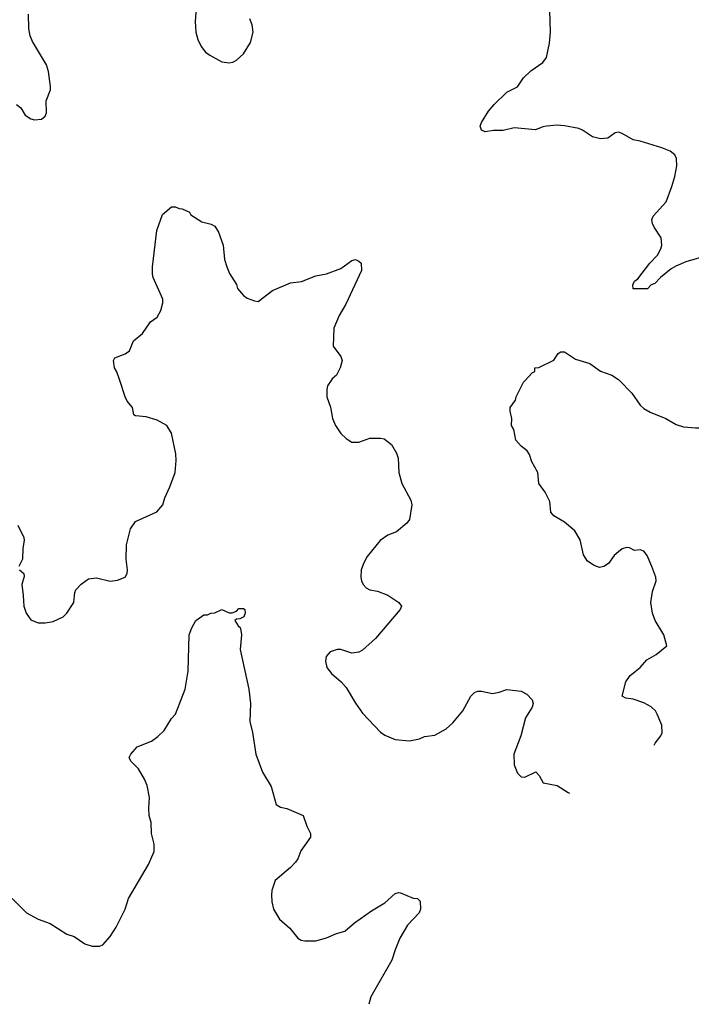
# Model space of a CAD drawing. Header units: inches. Extents: x 1649636 to 1815363, y 506543 to 641975.
# Tile 6 of 256: x 1692508 to 1696233, y 506543 to 511999. Entities that reach past the tile are written whole.
import ezdxf

# ---------------------------------------------------------------- set-up
doc = ezdxf.new("R2010")
doc.units = ezdxf.units.IN
doc.header["$MEASUREMENT"] = 0
doc.layers.add('B6590', color=7, linetype='Continuous')
doc.layers.add('B6591', color=7, linetype='Continuous')

msp = doc.modelspace()

# ---------------------------------------------------------------- linework, layer by layer
at = {"layer": 'B6590', "color": 5}
for points, elevation in [([(1692506.8, 508950), (1692530.5, 508930.5), (1692533.2, 508913.2), (1692519.3, 508870), (1692528.2, 508808.2), (1692530.5, 508750), (1692543.8, 508710), (1692570, 508674), (1692610, 508656.3), (1692650, 508657.3), (1692694.8, 508665.2), (1692748.7, 508690), (1692769, 508710), (1692809.2, 508770), (1692814, 508826), (1692820.2, 508839.8), (1692849.3, 508870.7), (1692890, 508901), (1692933.6, 508906.4), (1693010, 508888), (1693050, 508894), (1693093.2, 508910), (1693103.7, 508930), (1693107, 508950), (1693098.7, 509010), (1693099.7, 509090), (1693122, 509178), (1693150, 509219.3), (1693268, 509272), (1693302, 509310), (1693313.6, 509350), (1693341.6, 509410), (1693369.7, 509490), (1693376.6, 509556.6), (1693373.3, 509593.3), (1693350, 509708), (1693325.2, 509750), (1693270, 509780.9), (1693210, 509799.3), (1693150, 509804), (1693142, 509810), (1693134, 509850), (1693104.5, 509884.5), (1693092.7, 509910), (1693062.7, 510000)], 280), ([(1694234.8, 510000), (1694216, 509970), (1694211, 509950), (1694211, 509910), (1694232.8, 509852.8), (1694243, 509790), (1694259.1, 509750), (1694290, 509706), (1694318.5, 509678.5), (1694350, 509658.8), (1694370, 509657.3), (1694390, 509658.8), (1694450, 509680.7), (1694510, 509681), (1694530, 509676), (1694570, 509644.7), (1694597.5, 509597.5), (1694606.8, 509570), (1694610.7, 509490), (1694627.3, 509430), (1694677.5, 509337.5), (1694682.8, 509310), (1694670.8, 509230), (1694656, 509210), (1694598.5, 509161.5), (1694550, 509142.7), (1694507.3, 509112.7), (1694436.1, 509023.9), (1694416.3, 508990), (1694403, 508950), (1694400.4, 508910), (1694404.4, 508890), (1694413, 508870), (1694430, 508850.6), (1694450, 508840.4), (1694492.2, 508832.2), (1694550.4, 508810.4), (1694611, 508770), (1694626, 508750), (1694618.8, 508730), (1694481.6, 508570), (1694410, 508505.1), (1694390, 508494), (1694350, 508489.2), (1694290, 508508.7), (1694268.9, 508508.9), (1694230, 508497.2), (1694207.7, 508470), (1694204.9, 508444.9), (1694211, 508410), (1694236.8, 508376.8), (1694290.5, 508330.5), (1694318, 508298), (1694370, 508211), (1694410, 508156), (1694510, 508051), (1694533.7, 508033.7), (1694590, 508011), (1694670, 508002.8), (1694725.6, 508014.4), (1694752.9, 508027.1), (1694810, 508034), (1694873.2, 508070), (1694910, 508102), (1694966.6, 508170), (1695010, 508251.3), (1695030, 508271), (1695050, 508278.8), (1695070, 508279.1), (1695130, 508266), (1695167.9, 508272.1), (1695210, 508287.7), (1695290, 508278.8), (1695321.1, 508261.1), (1695350.8, 508230), (1695356, 508210), (1695351.3, 508190), (1695313.4, 508130), (1695288.4, 508030), (1695248.4, 507930), (1695250.5, 507870.5), (1695270, 507824.7), (1695290, 507802.8), (1695310, 507802), (1695370, 507831), (1695390, 507811.3), (1695410.8, 507770.8), (1695490, 507754.8), (1695550, 507716), (1695558.1, 507713.3)], 280), ([(1696027.6, 507979.6), (1696033.2, 507990), (1696064, 508030), (1696072.3, 508047.7), (1696069.3, 508090), (1696044.5, 508150), (1696034, 508170), (1696010, 508192), (1695970, 508213.2), (1695910, 508234), (1695870, 508239), (1695849.2, 508250), (1695869.2, 508330), (1695894.2, 508365.8), (1695949, 508410), (1695987.2, 508452.8), (1696038.6, 508481.4), (1696098, 508530), (1696081.2, 508590), (1696032.3, 508670), (1696017, 508710), (1696009.5, 508770.5), (1696018, 508830), (1696037.6, 508890), (1696035.6, 508910), (1696014.3, 508970), (1695988, 509030), (1695970, 509054.5), (1695950, 509060.7), (1695918.6, 509058.6), (1695890, 509072.7), (1695874.5, 509074.5), (1695850, 509066.6), (1695828.8, 509051.2), (1695804.9, 509030), (1695774.6, 508985.4), (1695748.4, 508968.4), (1695723.1, 508963.1), (1695694.6, 508974.6), (1695658, 508998), (1695634.5, 509034.5), (1695617.1, 509117.1), (1695586.6, 509166.6), (1695530, 509214), (1695470, 509249.2), (1695454, 509270), (1695449.2, 509330), (1695422, 509382), (1695388, 509430), (1695382, 509490), (1695348.7, 509550), (1695335.3, 509590), (1695322, 509610), (1695290, 509635.3), (1695259, 509670), (1695249.2, 509729.2), (1695235.3, 509750), (1695238, 509790), (1695228, 509830), (1695228.7, 509850), (1695258, 509890), (1695262, 509910), (1695302, 509990), (1695311.2, 510000)], 280), ([(1695834.6, 510000), (1695902.8, 509930), (1695950, 509862.8), (1695970, 509844), (1696005.1, 509825.1), (1696091, 509790), (1696150, 509755.5), (1696190, 509743.8), (1696256.7, 509736.7), (1696330, 509737.6), (1696416.4, 509716.4), (1696455.2, 509695.2), (1696510, 509644.7), (1696550, 509671), (1696680.9, 509810), (1696697.5, 509862.5), (1696717.2, 509890), (1696794.2, 509945.8), (1696819, 509970), (1696836, 510000)], 280), ([(1692498, 509198), (1692530.7, 509130), (1692533.2, 509113.2), (1692526, 509070), (1692524, 509010), (1692504, 508970)], 280), ([(1692467.3, 507130), (1692546, 507050), (1692610, 507015.5), (1692678, 506990), (1692770, 506931.3), (1692810, 506918.8), (1692870, 506878.8), (1692910, 506866), (1692950, 506866), (1692970, 506872), (1693010, 506918), (1693042.7, 506970), (1693092.3, 507070), (1693112.3, 507130), (1693222.7, 507317.3), (1693253.3, 507390), (1693253.3, 507430), (1693239.6, 507490), (1693238, 507550), (1693226.6, 507590), (1693223.7, 507630), (1693227.3, 507690), (1693215.1, 507755.1), (1693201.2, 507790), (1693167.3, 507847.3), (1693124, 507890), (1693115.3, 507910), (1693124, 507930), (1693159, 507970), (1693238.9, 508001.1), (1693273.8, 508026.2), (1693310, 508061), (1693350, 508126), (1693373.2, 508150), (1693425.2, 508290), (1693442, 508390), (1693449, 508590), (1693463.7, 508630), (1693485.2, 508670), (1693530, 508702), (1693550, 508702), (1693568.9, 508711.1), (1693590, 508712), (1693628.9, 508731.1), (1693670, 508712), (1693687.3, 508712.7), (1693710, 508722), (1693724.5, 508735.5), (1693750, 508736), (1693756, 508730), (1693758, 508710), (1693751.3, 508690), (1693730, 508679), (1693710, 508678), (1693702, 508670), (1693719.6, 508639.6), (1693730.9, 508630.9), (1693735.3, 508615.3), (1693738.8, 508590), (1693730.7, 508510), (1693779.3, 508290), (1693787.4, 508210), (1693784.6, 508110), (1693799, 508050), (1693817.7, 507930), (1693854.9, 507830), (1693903.8, 507750), (1693931, 507651), (1693955.3, 507635.3), (1693990, 507627.3), (1694081, 507590), (1694100.7, 507530), (1694121, 507490), (1694121, 507470), (1694066.6, 507393.4), (1694050.5, 507350), (1694037.3, 507330), (1694010, 507301.2), (1693925.5, 507230), (1693907.1, 507172.9), (1693904.4, 507150), (1693906.4, 507110), (1693916.4, 507070), (1693950, 507014.8), (1694005.8, 506965.8), (1694051.3, 506910), (1694070, 506898.8), (1694090, 506894.8), (1694150, 506894), (1694210, 506910.6), (1694265.4, 506934.6), (1694311.5, 506948.5), (1694365.8, 506994.2), (1694459.1, 507060.9), (1694534.2, 507105.8), (1694590, 507156.3), (1694610, 507162.8), (1694621, 507161), (1694690, 507131.3), (1694714, 507130), (1694730, 507114), (1694730.8, 507070.8), (1694724, 507050), (1694658.5, 506981.4), (1694616.4, 506910), (1694590, 506845.2), (1694572.7, 506787.2), (1694456.3, 506583.7), (1694444.3, 506543.1)], 260)]:
    msp.add_lwpolyline(points, dxfattribs=dict(at, elevation=elevation))
at = {"layer": 'B6591', "color": 5}
for points, elevation in [([(1693489, 512091), (1693482.2, 511990), (1693485, 511930), (1693496.6, 511890), (1693515, 511850), (1693539.2, 511819.2), (1693562, 511802), (1693630, 511765.9), (1693670, 511759.9), (1693690, 511764.4), (1693710, 511774.7), (1693748.6, 511810), (1693787.7, 511872.3), (1693802.6, 511930), (1693796.9, 511970), (1693784.2, 512004.2)], 320), ([(1692490.4, 511530), (1692513.7, 511510), (1692538, 511470), (1692570, 511450.4), (1692590, 511444.9), (1692630, 511448.5), (1692650, 511464.9), (1692656.8, 511483.2), (1692654.8, 511550), (1692678.5, 511610), (1692679, 511630), (1692668.1, 511711.9), (1692656.6, 511750), (1692579, 511879), (1692565.7, 511910), (1692559.6, 511950), (1692556.7, 512030)], 320), ([(1696330, 510694.9), (1696203.4, 510656.6), (1696146.7, 510633.3), (1696121.5, 510618.5), (1696062, 510570), (1696030, 510537.2), (1696010.8, 510529.2), (1695990, 510508.7), (1695910, 510508), (1695908, 510530), (1695918, 510550), (1695937, 510563), (1696003.6, 510650), (1696045.5, 510694.5), (1696064.7, 510730), (1696069.7, 510750), (1696065.1, 510790), (1696027.6, 510850), (1696018, 510870), (1696014.8, 510890), (1696021.7, 510910), (1696093.6, 510990), (1696125.9, 511074.1), (1696142.3, 511130), (1696152.4, 511190), (1696151.1, 511230), (1696141.6, 511250), (1696116, 511270), (1696070, 511288.3), (1695950, 511327), (1695910, 511333.2), (1695850, 511369.3), (1695830, 511376), (1695810, 511372.3), (1695770, 511343.6), (1695730, 511338.7), (1695685.2, 511350), (1695630, 511387.6), (1695610, 511395.6), (1695530, 511411.6), (1695490, 511414), (1695430.4, 511409.6), (1695410, 511406), (1695369.5, 511389.5), (1695250, 511400.9), (1695190, 511384.5), (1695135.3, 511384.7), (1695090, 511378), (1695070, 511388), (1695062, 511410), (1695069, 511430), (1695107.9, 511492.1), (1695139.3, 511530), (1695210, 511597.3), (1695270, 511626.8), (1695302.4, 511677.6), (1695343.9, 511716.1), (1695410, 511762.8), (1695429.2, 511790), (1695447, 511870), (1695451.6, 511930), (1695448.3, 512050)], 280), ([(1693062.7, 510000), (1693047, 510047), (1693034, 510070), (1693028.7, 510110), (1693035.3, 510124.7), (1693092.7, 510147.3), (1693116.5, 510163.5), (1693140.2, 510219.8), (1693190, 510261), (1693234.2, 510325.8), (1693270, 510351), (1693291.5, 510388.5), (1693302, 510430), (1693302, 510450), (1693249.2, 510570), (1693244, 510590), (1693245.2, 510630), (1693269.6, 510830.4), (1693300.2, 510919.8), (1693350, 510962), (1693370, 510962), (1693392.7, 510952.7), (1693410, 510952), (1693450, 510932), (1693458, 510918), (1693518.8, 510878.8), (1693570, 510866), (1693590, 510856), (1693610, 510822), (1693637.3, 510750), (1693644.9, 510670), (1693656.3, 510630), (1693672.5, 510592.5), (1693710, 510532), (1693716, 510510), (1693750, 510471), (1693770, 510456), (1693810, 510441), (1693830, 510438), (1693910, 510498), (1694010, 510540.5), (1694071.9, 510548.1), (1694150, 510580.7), (1694209.3, 510590.7), (1694290, 510620.7), (1694350, 510664.7), (1694370, 510671.3), (1694390, 510662), (1694402, 510650), (1694404.7, 510610), (1694317.2, 510422.8), (1694279.9, 510360.1), (1694250.6, 510289.4), (1694246, 510190), (1694290, 510132), (1694296, 510110), (1694284.7, 510070), (1694264.7, 510030), (1694241, 510010), (1694234.8, 510000)], 280), ([(1695311.2, 510000), (1695350, 510042), (1695366, 510050), (1695366, 510070), (1695387.3, 510072.7), (1695470, 510112), (1695495.3, 510150), (1695510, 510158.8), (1695530, 510158.8), (1695590, 510118.8), (1695670, 510094.8), (1695730, 510050.8), (1695792, 510030), (1695830, 510004.7), (1695834.6, 510000)], 280)]:
    msp.add_lwpolyline(points, dxfattribs=dict(at, elevation=elevation))

doc.saveas('drawing.dxf')
